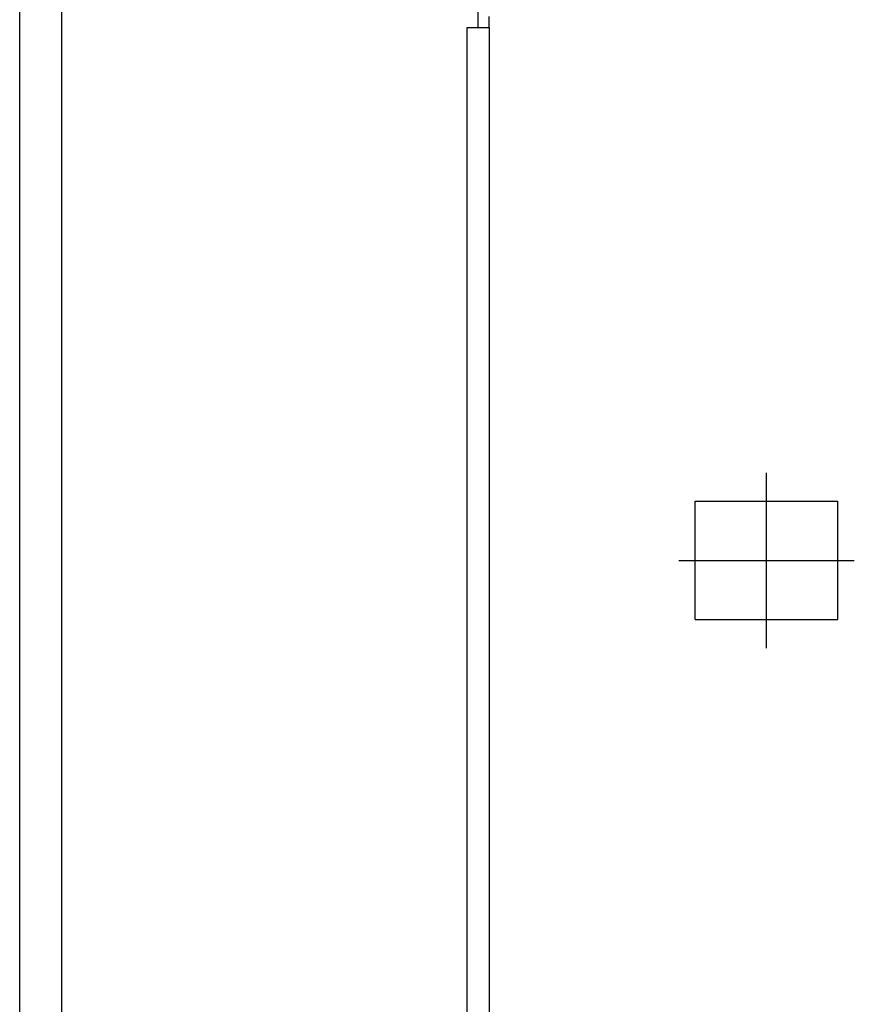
# Model space of a CAD drawing. Header units: metres. Extents: x -1 to 438, y -6 to 57.
# Tile 18 of 33: x 403.86 to 407.66, y 29.85 to 34.34. Entities that reach past the tile are written whole.
import ezdxf

# ---------------------------------------------------------------- set-up
doc = ezdxf.new("R2010")
doc.units = ezdxf.units.M
doc.linetypes.add('CONTINUA', pattern=[0])
doc.layers.add('PB MURS++', color=7, linetype='CONTINUA', lineweight=25)

msp = doc.modelspace()

# ---------------------------------------------------------------- linework, layer by layer
at = {"layer": 'PB MURS++', "color": 7, "linetype": 'CONTINUA', "lineweight": 25, "transparency": 33554687}
for p, q in [((404.04645, 40.06292), (404.04645, 28.22078)), ((403.85645, 28.22078), (403.85645, 39.73078)), ((405.94645, 34.30078), (405.94645, 34.40078)), ((405.99645, 34.30078), (405.99645, 34.35078)), ((405.89645, 28.55078), (405.89645, 34.30078)), ((405.89645, 34.30078), (405.99645, 34.30078)), ((405.99645, 34.30078), (405.99645, 28.44078)), ((407.26145, 31.47078), (407.26145, 32.27078)), ((406.93645, 32.14078), (407.58645, 32.14078)), ((406.93645, 31.60078), (406.93645, 32.14078)), ((407.58645, 31.60078), (407.58645, 32.14078)), ((406.86145, 31.87078), (407.66145, 31.87078)), ((406.93645, 31.60078), (407.58645, 31.60078))]:
    msp.add_line(p, q, dxfattribs=at)

doc.saveas('drawing.dxf')
